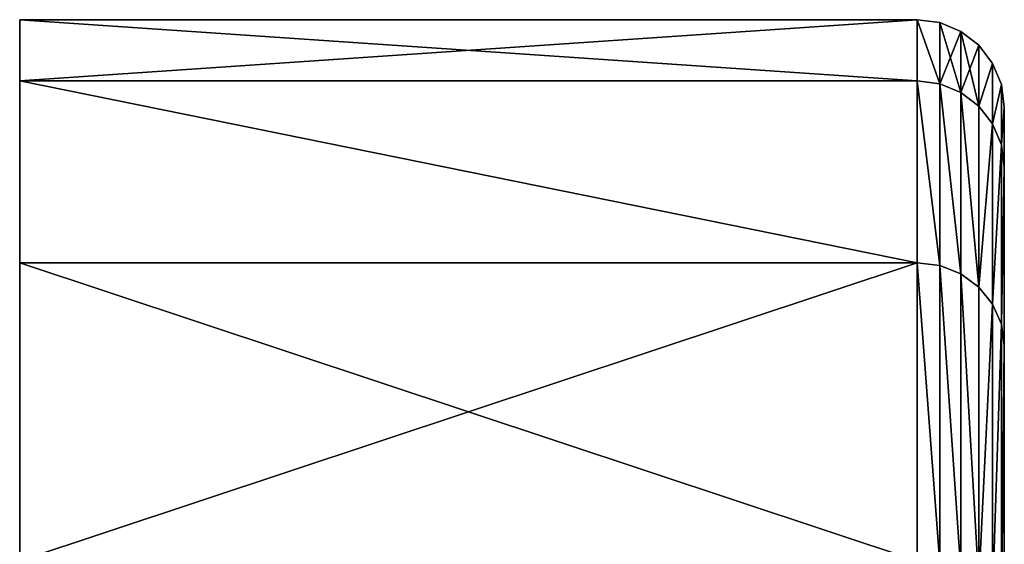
# Model space of a CAD drawing. Extents: x -0.1 to 19.2, y 0 to 39.3.
# Tile 45 of 215: x 0 to 0.565, y 35.284 to 35.585. Entities that reach past the tile are written whole.
import ezdxf

# ---------------------------------------------------------------- set-up
doc = ezdxf.new("R2010")
doc.units = 0
doc.header["$LTSCALE"] = 2.54
doc.layers.get('0').update_dxf_attribs({"color": 13, "linetype": 'CONTINUOUS'})

# ---------------------------------------------------------------- blocks, each defined once
blk = doc.blocks.new('GRUPUJ_51')
at = {"color": 41}
for p, q in [((0, 5.7, 7.3515), (0.51484, 5.7, 7.3515)), ((0, 5.7, 7.3515), (0.51484, 5.7, 7.3515)), ((0.51484, 5.7, 7.3515), (0.51484, 5.66491, 6.90567)), ((0.51484, 5.66491, 7.79734), (0.51484, 5.7, 7.3515)), ((0.51484, 5.66491, 7.79734), (0.51484, 5.7, 7.3515)), ((0.51484, 5.7, 7.3515), (0.52778, 5.69829, 7.3515)), ((0.51484, 5.7, 7.3515), (0.51484, 5.66491, 6.90567)), ((0.51484, 5.7, 7.3515), (0.52778, 5.69829, 7.3515)), ((0.52778, 5.66322, 6.90593), (0.52778, 5.69829, 7.3515)), ((0.52778, 5.69829, 7.3515), (0.53984, 5.69328, 7.3515)), ((0.52778, 5.69829, 7.3515), (0.52778, 5.66322, 7.79708)), ((0.52778, 5.69829, 7.3515), (0.52778, 5.66322, 7.79708)), ((0.52778, 5.69829, 7.3515), (0.53984, 5.69328, 7.3515)), ((0.52778, 5.66322, 6.90593), (0.52778, 5.69829, 7.3515)), ((0.53984, 5.65828, 6.90672), (0.53984, 5.69328, 7.3515)), ((0.53984, 5.65828, 6.90672), (0.53984, 5.69328, 7.3515)), ((0.53984, 5.69328, 7.3515), (0.5502, 5.68531, 7.3515)), ((0.53984, 5.69328, 7.3515), (0.53984, 5.65828, 7.79629)), ((0.53984, 5.69328, 7.3515), (0.5502, 5.68531, 7.3515)), ((0.53984, 5.69328, 7.3515), (0.53984, 5.65828, 7.79629)), ((0.5502, 5.6504, 6.90796), (0.5502, 5.68531, 7.3515)), ((0.5502, 5.68531, 7.3515), (0.5502, 5.6504, 7.79504)), ((0.5502, 5.6504, 6.90796), (0.5502, 5.68531, 7.3515)), ((0.5502, 5.68531, 7.3515), (0.55815, 5.67492, 7.3515)), ((0.5502, 5.68531, 7.3515), (0.5502, 5.6504, 7.79504)), ((0.5502, 5.68531, 7.3515), (0.55815, 5.67492, 7.3515)), ((0.55815, 5.64014, 6.90959), (0.55815, 5.67492, 7.3515)), ((0.55815, 5.67492, 7.3515), (0.55815, 5.64014, 7.79342)), ((0.55815, 5.67492, 7.3515), (0.55815, 5.64014, 7.79342)), ((0.55815, 5.67492, 7.3515), (0.56314, 5.66283, 7.3515)), ((0.55815, 5.64014, 6.90959), (0.55815, 5.67492, 7.3515)), ((0.55815, 5.67492, 7.3515), (0.56314, 5.66283, 7.3515)), ((0, 5.66491, 6.90567), (0.51484, 5.66491, 6.90567)), ((0, 5.66491, 6.90567), (0.51484, 5.66491, 6.90567)), ((0, 5.66491, 7.79734), (0.51484, 5.66491, 7.79734)), ((0, 5.66491, 7.79734), (0.51484, 5.66491, 7.79734)), ((0.51484, 5.66491, 6.90567), (0.51484, 5.56051, 6.47081)), ((0.51484, 5.56051, 8.2322), (0.51484, 5.66491, 7.79734)), ((0.51484, 5.66491, 6.90567), (0.51484, 5.56051, 6.47081)), ((0.51484, 5.66491, 6.90567), (0.52778, 5.66322, 6.90593)), ((0.51484, 5.56051, 8.2322), (0.51484, 5.66491, 7.79734)), ((0.51484, 5.66491, 7.79734), (0.52778, 5.66322, 7.79708)), ((0.51484, 5.66491, 7.79734), (0.52778, 5.66322, 7.79708)), ((0.51484, 5.66491, 6.90567), (0.52778, 5.66322, 6.90593)), ((0.52778, 5.55889, 6.47133), (0.52778, 5.66322, 6.90593)), ((0.52778, 5.66322, 6.90593), (0.53984, 5.65828, 6.90672)), ((0.52778, 5.66322, 6.90593), (0.53984, 5.65828, 6.90672)), ((0.52778, 5.55889, 6.47133), (0.52778, 5.66322, 6.90593)), ((0.52778, 5.66322, 7.79708), (0.52778, 5.55889, 8.23167)), ((0.52778, 5.66322, 7.79708), (0.52778, 5.55889, 8.23167)), ((0.53984, 5.65828, 7.79629), (0.52778, 5.66322, 7.79708)), ((0.53984, 5.65828, 7.79629), (0.52778, 5.66322, 7.79708)), ((0.56314, 5.66283, 7.3515), (0.56314, 5.6282, 7.79153)), ((0.56314, 5.66283, 7.3515), (0.56484, 5.64985, 7.3515)), ((0.56314, 5.66283, 7.3515), (0.56314, 5.6282, 7.79153)), ((0.56314, 5.6282, 6.91148), (0.56314, 5.66283, 7.3515)), ((0.56314, 5.66283, 7.3515), (0.56484, 5.64985, 7.3515)), ((0.56314, 5.6282, 6.91148), (0.56314, 5.66283, 7.3515)), ((0.53984, 5.55412, 6.47288), (0.53984, 5.65828, 6.90672)), ((0.53984, 5.65828, 6.90672), (0.5502, 5.6504, 6.90796)), ((0.53984, 5.55412, 6.47288), (0.53984, 5.65828, 6.90672)), ((0.53984, 5.65828, 6.90672), (0.5502, 5.6504, 6.90796)), ((0.53984, 5.65828, 7.79629), (0.53984, 5.55412, 8.23013)), ((0.53984, 5.65828, 7.79629), (0.53984, 5.55412, 8.23013)), ((0.5502, 5.6504, 7.79504), (0.53984, 5.65828, 7.79629)), ((0.5502, 5.6504, 7.79504), (0.53984, 5.65828, 7.79629)), ((0.5502, 5.54654, 6.47535), (0.5502, 5.6504, 6.90796)), ((0.5502, 5.54654, 6.47535), (0.5502, 5.6504, 6.90796)), ((0.5502, 5.6504, 6.90796), (0.55815, 5.64014, 6.90959)), ((0.5502, 5.6504, 7.79504), (0.5502, 5.54654, 8.22766)), ((0.55815, 5.64014, 7.79342), (0.5502, 5.6504, 7.79504)), ((0.5502, 5.6504, 7.79504), (0.5502, 5.54654, 8.22766)), ((0.5502, 5.6504, 6.90796), (0.55815, 5.64014, 6.90959)), ((0.55815, 5.64014, 7.79342), (0.5502, 5.6504, 7.79504)), ((0.56484, 5.64985, 7.3515), (0.56484, 5.61537, 6.91351)), ((0.56484, 5.61537, 7.7895), (0.56484, 5.64985, 7.3515)), ((0.56484, 5.61537, 7.7895), (0.56484, 5.64985, 7.3515)), ((0.56484, 5.64985, 7.3515), (0.56484, 5.61537, 6.91351)), ((0.55815, 5.53666, 6.47856), (0.55815, 5.64014, 6.90959)), ((0.55815, 5.64014, 6.90959), (0.56314, 5.6282, 6.91148)), ((0.55815, 5.53666, 6.47856), (0.55815, 5.64014, 6.90959)), ((0.55815, 5.64014, 7.79342), (0.55815, 5.53666, 8.22445)), ((0.56314, 5.6282, 7.79153), (0.55815, 5.64014, 7.79342)), ((0.55815, 5.64014, 7.79342), (0.55815, 5.53666, 8.22445)), ((0.56314, 5.6282, 7.79153), (0.55815, 5.64014, 7.79342)), ((0.55815, 5.64014, 6.90959), (0.56314, 5.6282, 6.91148)), ((0.56314, 5.52516, 6.48229), (0.56314, 5.6282, 6.91148)), ((0.56314, 5.6282, 6.91148), (0.56484, 5.61537, 6.91351)), ((0.56314, 5.52516, 6.48229), (0.56314, 5.6282, 6.91148)), ((0.56314, 5.6282, 7.79153), (0.56314, 5.52516, 8.22072)), ((0.56314, 5.6282, 7.79153), (0.56314, 5.52516, 8.22072)), ((0.56484, 5.61537, 7.7895), (0.56314, 5.6282, 7.79153)), ((0.56484, 5.61537, 7.7895), (0.56314, 5.6282, 7.79153)), ((0.56314, 5.6282, 6.91148), (0.56484, 5.61537, 6.91351)), ((0.56484, 5.61537, 6.91351), (0.56484, 5.51281, 6.4863)), ((0.56484, 5.61537, 6.91351), (0.56484, 5.51281, 6.4863)), ((0.56484, 5.51281, 8.2167), (0.56484, 5.61537, 7.7895)), ((0.56484, 5.51281, 8.2167), (0.56484, 5.61537, 7.7895)), ((0, 5.56051, 6.47081), (0.51484, 5.56051, 6.47081)), ((0, 5.56051, 6.47081), (0.51484, 5.56051, 6.47081)), ((0, 5.56051, 8.2322), (0.51484, 5.56051, 8.2322)), ((0, 5.56051, 8.2322), (0.51484, 5.56051, 8.2322)), ((0.51484, 5.56051, 6.47081), (0.51484, 5.38937, 6.05763)), ((0.51484, 5.38937, 8.64538), (0.51484, 5.56051, 8.2322)), ((0.51484, 5.56051, 6.47081), (0.51484, 5.38937, 6.05763)), ((0.51484, 5.56051, 6.47081), (0.52778, 5.55889, 6.47133)), ((0.51484, 5.56051, 6.47081), (0.52778, 5.55889, 6.47133)), ((0.51484, 5.38937, 8.64538), (0.51484, 5.56051, 8.2322)), ((0.51484, 5.56051, 8.2322), (0.52778, 5.55889, 8.23167)), ((0.51484, 5.56051, 8.2322), (0.52778, 5.55889, 8.23167)), ((0.52778, 5.38785, 6.05841), (0.52778, 5.55889, 6.47133)), ((0.53984, 5.55412, 6.47288), (0.52778, 5.55889, 6.47133)), ((0.52778, 5.38785, 6.05841), (0.52778, 5.55889, 6.47133)), ((0.53984, 5.55412, 6.47288), (0.52778, 5.55889, 6.47133)), ((0.52778, 5.55889, 8.23167), (0.52778, 5.38785, 8.6446)), ((0.52778, 5.55889, 8.23167), (0.53984, 5.55412, 8.23013)), ((0.52778, 5.55889, 8.23167), (0.52778, 5.38785, 8.6446)), ((0.52778, 5.55889, 8.23167), (0.53984, 5.55412, 8.23013)), ((0.53984, 5.38338, 6.06068), (0.53984, 5.55412, 6.47288)), ((0.5502, 5.54654, 6.47535), (0.53984, 5.55412, 6.47288)), ((0.5502, 5.54654, 6.47535), (0.53984, 5.55412, 6.47288)), ((0.53984, 5.38338, 6.06068), (0.53984, 5.55412, 6.47288)), ((0.53984, 5.55412, 8.23013), (0.53984, 5.38338, 8.64233)), ((0.53984, 5.55412, 8.23013), (0.53984, 5.38338, 8.64233)), ((0.53984, 5.55412, 8.23013), (0.5502, 5.54654, 8.22766)), ((0.53984, 5.55412, 8.23013), (0.5502, 5.54654, 8.22766)), ((0.5502, 5.37628, 6.0643), (0.5502, 5.54654, 6.47535)), ((0.5502, 5.37628, 6.0643), (0.5502, 5.54654, 6.47535)), ((0.55815, 5.53666, 6.47856), (0.5502, 5.54654, 6.47535)), ((0.55815, 5.53666, 6.47856), (0.5502, 5.54654, 6.47535)), ((0.5502, 5.54654, 8.22766), (0.5502, 5.37628, 8.63871)), ((0.5502, 5.54654, 8.22766), (0.55815, 5.53666, 8.22445)), ((0.5502, 5.54654, 8.22766), (0.5502, 5.37628, 8.63871)), ((0.5502, 5.54654, 8.22766), (0.55815, 5.53666, 8.22445)), ((0.55815, 5.36702, 6.06902), (0.55815, 5.53666, 6.47856)), ((0.55815, 5.36702, 6.06902), (0.55815, 5.53666, 6.47856)), ((0.56314, 5.52516, 6.48229), (0.55815, 5.53666, 6.47856)), ((0.56314, 5.52516, 6.48229), (0.55815, 5.53666, 6.47856)), ((0.55815, 5.53666, 8.22445), (0.56314, 5.52516, 8.22072)), ((0.55815, 5.53666, 8.22445), (0.55815, 5.36702, 8.63399)), ((0.55815, 5.53666, 8.22445), (0.55815, 5.36702, 8.63399)), ((0.55815, 5.53666, 8.22445), (0.56314, 5.52516, 8.22072)), ((0.56484, 5.51281, 6.4863), (0.56314, 5.52516, 6.48229)), ((0.56314, 5.35625, 6.07451), (0.56314, 5.52516, 6.48229)), ((0.56314, 5.35625, 6.07451), (0.56314, 5.52516, 6.48229)), ((0.56484, 5.51281, 6.4863), (0.56314, 5.52516, 6.48229)), ((0.56314, 5.52516, 8.22072), (0.56314, 5.35625, 8.6285)), ((0.56314, 5.52516, 8.22072), (0.56484, 5.51281, 8.2167)), ((0.56314, 5.52516, 8.22072), (0.56484, 5.51281, 8.2167)), ((0.56314, 5.52516, 8.22072), (0.56314, 5.35625, 8.6285)), ((0.56484, 5.51281, 6.4863), (0.56484, 5.34468, 6.0804)), ((0.56484, 5.51281, 6.4863), (0.56484, 5.34468, 6.0804)), ((0.56484, 5.34468, 8.62261), (0.56484, 5.51281, 8.2167)), ((0.56484, 5.34468, 8.62261), (0.56484, 5.51281, 8.2167))]:
    blk.add_line(p, q, dxfattribs=at)
at = {"color": 41, "extrusion": (1, 0, 0)}
blk.add_circle((2.85, 7.3515), 2.85, dxfattribs=at)
blk.add_circle((2.85, 7.3515), 2.85, dxfattribs=at)
blk.add_circle((2.85, 7.3515), 2.85, dxfattribs=at)
blk.add_circle((2.85, 7.3515), 2.85, dxfattribs=at)
blk.add_circle((2.85, 7.3515), 2.85, dxfattribs=at)
blk.add_circle((2.85, 7.3515), 2.85, dxfattribs=at)
blk.add_circle((2.85, 7.3515), 2.85, dxfattribs=at)
blk.add_circle((2.85, 7.3515), 2.85, dxfattribs=at)
blk.add_circle((2.85, 7.3515), 2.85, dxfattribs=at)
blk.add_circle((2.85, 7.3515), 2.85, dxfattribs=at)
blk.add_circle((2.85, 7.3515), 2.85, dxfattribs=at)
blk.add_circle((2.85, 7.3515), 2.85, dxfattribs=at)
blk.add_circle((2.85, 7.3515), 2.85, dxfattribs=at)
blk.add_circle((2.85, 7.3515), 2.85, dxfattribs=at)
blk.add_circle((2.85, 7.3515), 2.85, dxfattribs=at)
blk.add_circle((2.85, 7.3515), 2.85, dxfattribs=at)
blk.add_circle((2.85, 7.3515), 2.85, dxfattribs=at)
blk.add_circle((2.85, 7.3515), 2.85, dxfattribs=at)
blk.add_circle((2.85, 7.3515), 2.85, dxfattribs=at)
blk.add_circle((2.85, 7.3515), 2.85, dxfattribs=at)
blk.add_circle((2.85, 7.3515), 2.85, dxfattribs=at)
blk.add_circle((2.85, 7.3515), 2.85, dxfattribs=at)
blk.add_circle((2.85, 7.3515), 2.85, dxfattribs=at)
blk.add_circle((2.85, 7.3515), 2.85, dxfattribs=at)
blk.add_circle((2.85, 7.3515), 2.85, dxfattribs=at)
blk.add_circle((2.85, 7.3515), 2.85, dxfattribs=at)
blk.add_circle((2.85, 7.3515), 2.85, dxfattribs=at)
blk.add_circle((2.85, 7.3515), 2.85, dxfattribs=at)
blk.add_circle((2.85, 7.3515), 2.85, dxfattribs=at)
blk.add_circle((2.85, 7.3515), 2.85, dxfattribs=at)
blk.add_circle((2.85, 7.3515), 2.85, dxfattribs=at)
blk.add_circle((2.85, 7.3515), 2.85, dxfattribs=at)
blk.add_circle((2.85, 7.3515), 2.85, dxfattribs=at)
blk.add_circle((2.85, 7.3515), 2.85, dxfattribs=at)
blk.add_circle((2.85, 7.3515), 2.85, dxfattribs=at)
blk.add_circle((2.85, 7.3515), 2.85, dxfattribs=at)
blk.add_circle((2.85, 7.3515), 2.85, dxfattribs=at)
blk.add_circle((2.85, 7.3515), 2.85, dxfattribs=at)
blk.add_circle((2.85, 7.3515), 2.85, dxfattribs=at)
blk.add_circle((2.85, 7.3515), 2.85, dxfattribs=at)
blk.add_circle((2.85, 7.3515), 2.85, dxfattribs=at)
at = {"color": 41}
mesh = blk.add_polyface(dxfattribs=at)
corners = [(0, 5.7, 7.3515), (0.51484, 5.66491, 6.90567), (0, 5.66491, 6.90567), (0.51484, 5.7, 7.3515)]
mesh.append_faces([[corners[k] for k in face] for face in [(0, 1, 2), (1, 0, 3)]], dxfattribs={"vtx0": -1, "color": 41})
mesh = blk.add_polyface(dxfattribs=at)
corners = [(0, 5.66491, 7.79734), (0.51484, 5.7, 7.3515), (0, 5.7, 7.3515), (0.51484, 5.66491, 7.79734)]
mesh.append_faces([[corners[k] for k in face] for face in [(0, 1, 2), (1, 0, 3)]], dxfattribs={"vtx0": -1, "color": 41})
mesh = blk.add_polyface(dxfattribs=at)
corners = [(0, 0.03509, 7.79734), (0, 0.03509, 6.90567), (0, 0, 7.3515), (0, 0.13949, 8.2322), (0, 0.13949, 6.47081), (0, 0.31063, 8.64538), (0, 0.31063, 6.05763), (0, 0.5443, 9.02669), (0, 0.5443, 5.67632), (0, 0.83475, 9.36676), (0, 0.83475, 5.33625), (0, 1.17481, 9.6572), (0, 1.17481, 5.04581), (0, 1.55613, 9.89087), (0, 1.55613, 4.81214), (0, 1.9693, 10.06202), (0, 1.9693, 4.64099), (0, 2.40416, 10.16642), (0, 2.40416, 4.53659), (0, 2.85, 10.2015), (0, 2.85, 4.5015), (0, 3.29584, 10.16642), (0, 3.29584, 4.53659), (0, 3.7307, 10.06202), (0, 3.7307, 4.64099), (0, 4.14387, 9.89087), (0, 4.14387, 4.81214), (0, 4.52519, 9.6572), (0, 4.52519, 5.04581), (0, 4.86525, 9.36676), (0, 4.86525, 5.33625), (0, 5.1557, 9.02669), (0, 5.1557, 5.67632), (0, 5.38937, 8.64538), (0, 5.38937, 6.05763), (0, 5.56051, 8.2322), (0, 5.56051, 6.47081), (0, 5.66491, 7.79734), (0, 5.66491, 6.90567), (0, 5.7, 7.3515)]
mesh.append_faces([[corners[k] for k in face] for face in [(0, 1, 2), (38, 37, 39)]], dxfattribs={"vtx0": -1, "color": 41})
mesh.append_faces([[corners[k] for k in face] for face in [(1, 3, 4), (4, 5, 6), (6, 7, 8), (8, 9, 10), (10, 11, 12), (12, 13, 14), (14, 15, 16), (16, 17, 18), (18, 19, 20), (20, 21, 22), (22, 23, 24), (24, 25, 26), (26, 27, 28), (28, 29, 30), (30, 31, 32), (32, 33, 34), (34, 35, 36), (36, 37, 38)]], dxfattribs={"vtx0": -1, "vtx1": -1, "color": 41})
mesh.append_faces([[corners[k] for k in face] for face in [(1, 0, 3), (4, 3, 5), (6, 5, 7), (8, 7, 9), (10, 9, 11), (12, 11, 13), (14, 13, 15), (16, 15, 17), (18, 17, 19), (20, 19, 21), (22, 21, 23), (24, 23, 25), (26, 25, 27), (28, 27, 29), (30, 29, 31), (32, 31, 33), (34, 33, 35), (36, 35, 37)]], dxfattribs={"vtx0": -1, "vtx2": -1, "color": 41})
mesh = blk.add_polyface(dxfattribs=at)
corners = [(0.51484, 5.7, 7.3515), (0.52778, 5.66322, 7.79708), (0.52778, 5.69829, 7.3515), (0.51484, 5.66491, 7.79734)]
mesh.append_faces([[corners[k] for k in face] for face in [(0, 1, 2), (1, 0, 3)]], dxfattribs={"vtx0": -1, "color": 41})
mesh = blk.add_polyface(dxfattribs=at)
corners = [(0.51484, 5.7, 7.3515), (0.52778, 5.66322, 6.90593), (0.51484, 5.66491, 6.90567), (0.52778, 5.69829, 7.3515)]
mesh.append_faces([[corners[k] for k in face] for face in [(0, 1, 2), (1, 0, 3)]], dxfattribs={"vtx0": -1, "color": 41})
mesh = blk.add_polyface(dxfattribs=at)
corners = [(0.52778, 5.69829, 7.3515), (0.53984, 5.65828, 6.90672), (0.52778, 5.66322, 6.90593), (0.53984, 5.69328, 7.3515)]
mesh.append_faces([[corners[k] for k in face] for face in [(0, 1, 2), (1, 0, 3)]], dxfattribs={"vtx0": -1, "color": 41})
mesh = blk.add_polyface(dxfattribs=at)
corners = [(0.52778, 5.66322, 7.79708), (0.53984, 5.69328, 7.3515), (0.52778, 5.69829, 7.3515), (0.53984, 5.65828, 7.79629)]
mesh.append_faces([[corners[k] for k in face] for face in [(0, 1, 2), (1, 0, 3)]], dxfattribs={"vtx0": -1, "color": 41})
mesh = blk.add_polyface(dxfattribs=at)
corners = [(0.53984, 5.69328, 7.3515), (0.5502, 5.6504, 6.90796), (0.53984, 5.65828, 6.90672), (0.5502, 5.68531, 7.3515)]
mesh.append_faces([[corners[k] for k in face] for face in [(0, 1, 2), (1, 0, 3)]], dxfattribs={"vtx0": -1, "color": 41})
mesh = blk.add_polyface(dxfattribs=at)
corners = [(0.53984, 5.65828, 7.79629), (0.5502, 5.68531, 7.3515), (0.53984, 5.69328, 7.3515), (0.5502, 5.6504, 7.79504)]
mesh.append_faces([[corners[k] for k in face] for face in [(0, 1, 2), (1, 0, 3)]], dxfattribs={"vtx0": -1, "color": 41})
mesh = blk.add_polyface(dxfattribs=at)
corners = [(0.5502, 5.6504, 6.90796), (0.55815, 5.67492, 7.3515), (0.55815, 5.64014, 6.90959), (0.5502, 5.68531, 7.3515)]
mesh.append_faces([[corners[k] for k in face] for face in [(0, 1, 2), (1, 0, 3)]], dxfattribs={"vtx0": -1, "color": 41})
mesh = blk.add_polyface(dxfattribs=at)
corners = [(0.55815, 5.67492, 7.3515), (0.5502, 5.6504, 7.79504), (0.55815, 5.64014, 7.79342), (0.5502, 5.68531, 7.3515)]
mesh.append_faces([[corners[k] for k in face] for face in [(0, 1, 2), (1, 0, 3)]], dxfattribs={"vtx0": -1, "color": 41})
mesh = blk.add_polyface(dxfattribs=at)
corners = [(0.56314, 5.66283, 7.3515), (0.55815, 5.64014, 7.79342), (0.56314, 5.6282, 7.79153), (0.55815, 5.67492, 7.3515)]
mesh.append_faces([[corners[k] for k in face] for face in [(0, 1, 2), (1, 0, 3)]], dxfattribs={"vtx0": -1, "color": 41})
mesh = blk.add_polyface(dxfattribs=at)
corners = [(0.55815, 5.64014, 6.90959), (0.56314, 5.66283, 7.3515), (0.56314, 5.6282, 6.91148), (0.55815, 5.67492, 7.3515)]
mesh.append_faces([[corners[k] for k in face] for face in [(0, 1, 2), (1, 0, 3)]], dxfattribs={"vtx0": -1, "color": 41})
mesh = blk.add_polyface(dxfattribs=at)
corners = [(0, 5.66491, 6.90567), (0.51484, 5.56051, 6.47081), (0, 5.56051, 6.47081), (0.51484, 5.66491, 6.90567)]
mesh.append_faces([[corners[k] for k in face] for face in [(0, 1, 2), (1, 0, 3)]], dxfattribs={"vtx0": -1, "color": 41})
mesh = blk.add_polyface(dxfattribs=at)
corners = [(0, 5.66491, 7.79734), (0.51484, 5.56051, 8.2322), (0.51484, 5.66491, 7.79734), (0, 5.56051, 8.2322)]
mesh.append_faces([[corners[k] for k in face] for face in [(0, 1, 2), (1, 0, 3)]], dxfattribs={"vtx0": -1, "color": 41})
mesh = blk.add_polyface(dxfattribs=at)
corners = [(0.51484, 5.66491, 6.90567), (0.52778, 5.55889, 6.47133), (0.51484, 5.56051, 6.47081), (0.52778, 5.66322, 6.90593)]
mesh.append_faces([[corners[k] for k in face] for face in [(0, 1, 2), (1, 0, 3)]], dxfattribs={"vtx0": -1, "color": 41})
mesh = blk.add_polyface(dxfattribs=at)
corners = [(0.51484, 5.66491, 7.79734), (0.52778, 5.55889, 8.23167), (0.52778, 5.66322, 7.79708), (0.51484, 5.56051, 8.2322)]
mesh.append_faces([[corners[k] for k in face] for face in [(0, 1, 2), (1, 0, 3)]], dxfattribs={"vtx0": -1, "color": 41})
mesh = blk.add_polyface(dxfattribs=at)
corners = [(0.52778, 5.66322, 6.90593), (0.53984, 5.55412, 6.47288), (0.52778, 5.55889, 6.47133), (0.53984, 5.65828, 6.90672)]
mesh.append_faces([[corners[k] for k in face] for face in [(0, 1, 2), (1, 0, 3)]], dxfattribs={"vtx0": -1, "color": 41})
mesh = blk.add_polyface(dxfattribs=at)
corners = [(0.52778, 5.66322, 7.79708), (0.53984, 5.55412, 8.23013), (0.53984, 5.65828, 7.79629), (0.52778, 5.55889, 8.23167)]
mesh.append_faces([[corners[k] for k in face] for face in [(0, 1, 2), (1, 0, 3)]], dxfattribs={"vtx0": -1, "color": 41})
mesh = blk.add_polyface(dxfattribs=at)
corners = [(0.56484, 5.64985, 7.3515), (0.56314, 5.6282, 7.79153), (0.56484, 5.61537, 7.7895), (0.56314, 5.66283, 7.3515)]
mesh.append_faces([[corners[k] for k in face] for face in [(0, 1, 2), (1, 0, 3)]], dxfattribs={"vtx0": -1, "color": 41})
mesh = blk.add_polyface(dxfattribs=at)
corners = [(0.56314, 5.6282, 6.91148), (0.56484, 5.64985, 7.3515), (0.56484, 5.61537, 6.91351), (0.56314, 5.66283, 7.3515)]
mesh.append_faces([[corners[k] for k in face] for face in [(0, 1, 2), (1, 0, 3)]], dxfattribs={"vtx0": -1, "color": 41})
mesh = blk.add_polyface(dxfattribs=at)
corners = [(0.53984, 5.65828, 6.90672), (0.5502, 5.54654, 6.47535), (0.53984, 5.55412, 6.47288), (0.5502, 5.6504, 6.90796)]
mesh.append_faces([[corners[k] for k in face] for face in [(0, 1, 2), (1, 0, 3)]], dxfattribs={"vtx0": -1, "color": 41})
mesh = blk.add_polyface(dxfattribs=at)
corners = [(0.53984, 5.65828, 7.79629), (0.5502, 5.54654, 8.22766), (0.5502, 5.6504, 7.79504), (0.53984, 5.55412, 8.23013)]
mesh.append_faces([[corners[k] for k in face] for face in [(0, 1, 2), (1, 0, 3)]], dxfattribs={"vtx0": -1, "color": 41})
mesh = blk.add_polyface(dxfattribs=at)
corners = [(0.5502, 5.54654, 6.47535), (0.55815, 5.64014, 6.90959), (0.55815, 5.53666, 6.47856), (0.5502, 5.6504, 6.90796)]
mesh.append_faces([[corners[k] for k in face] for face in [(0, 1, 2), (1, 0, 3)]], dxfattribs={"vtx0": -1, "color": 41})
mesh = blk.add_polyface(dxfattribs=at)
corners = [(0.55815, 5.64014, 7.79342), (0.5502, 5.54654, 8.22766), (0.55815, 5.53666, 8.22445), (0.5502, 5.6504, 7.79504)]
mesh.append_faces([[corners[k] for k in face] for face in [(0, 1, 2), (1, 0, 3)]], dxfattribs={"vtx0": -1, "color": 41})
mesh = blk.add_polyface(dxfattribs=at)
corners = [(0.56484, 1.20429, 5.08638), (0.56484, 1.22534, 7.09418), (0.56484, 1.20508, 7.3515), (0.56484, 1.5789, 4.85682), (0.56484, 1.28559, 6.8432), (0.56484, 1.38437, 6.60473), (0.56484, 1.51923, 6.38465), (0.56484, 1.68687, 6.18837), (0.56484, 1.9848, 4.68869), (0.56484, 1.88314, 6.02074), (0.56484, 2.10322, 5.88587), (0.56484, 2.41201, 4.58613), (0.56484, 2.34169, 5.7871), (0.56484, 2.59268, 5.72684), (0.56484, 2.85, 4.55166), (0.56484, 2.85, 5.70659), (0.56484, 3.10732, 5.72684), (0.56484, 3.28799, 4.58613), (0.56484, 3.35831, 5.7871), (0.56484, 3.7152, 4.68869), (0.56484, 3.59678, 5.88587), (0.56484, 3.81686, 6.02074), (0.56484, 4.1211, 4.85682), (0.56484, 4.01313, 6.18837), (0.56484, 4.18077, 6.38465), (0.56484, 4.49571, 5.08638), (0.56484, 4.31563, 6.60473), (0.56484, 4.41441, 6.8432), (0.56484, 4.47466, 7.09418), (0.56484, 4.49492, 7.3515), (0.56484, 4.49571, 9.61663), (0.56484, 4.82979, 9.33129), (0.56484, 4.82979, 5.37171), (0.56484, 5.11512, 8.99721), (0.56484, 5.11512, 5.7058), (0.56484, 5.34468, 8.62261), (0.56484, 5.34468, 6.0804), (0.56484, 5.51281, 8.2167), (0.56484, 5.51281, 6.4863), (0.56484, 5.61537, 7.7895), (0.56484, 5.61537, 6.91351), (0.56484, 5.64985, 7.3515), (0.56484, 0.08463, 6.91351), (0.56484, 0.08463, 7.7895), (0.56484, 0.05015, 7.3515), (0.56484, 0.18719, 8.2167), (0.56484, 0.18719, 6.4863), (0.56484, 0.35532, 8.62261), (0.56484, 0.35532, 6.0804), (0.56484, 0.58488, 8.99721), (0.56484, 0.58488, 5.7058), (0.56484, 0.87021, 9.33129), (0.56484, 0.87021, 5.37171), (0.56484, 1.20429, 9.61663), (0.56484, 1.22534, 7.60883), (0.56484, 1.5789, 9.84618), (0.56484, 1.28559, 7.85981), (0.56484, 1.38437, 8.09828), (0.56484, 1.51923, 8.31836), (0.56484, 1.68687, 8.51464), (0.56484, 1.9848, 10.01432), (0.56484, 1.88314, 8.68227), (0.56484, 2.10322, 8.81714), (0.56484, 2.41201, 10.11688), (0.56484, 2.34169, 8.91591), (0.56484, 2.59268, 8.97617), (0.56484, 2.85, 10.15135), (0.56484, 2.85, 8.99642), (0.56484, 3.28799, 10.11688), (0.56484, 3.10732, 8.97617), (0.56484, 3.35831, 8.91591), (0.56484, 3.7152, 10.01432), (0.56484, 3.59678, 8.81714), (0.56484, 3.81686, 8.68227), (0.56484, 4.1211, 9.84618), (0.56484, 4.01313, 8.51464), (0.56484, 4.18077, 8.31836), (0.56484, 4.31563, 8.09828), (0.56484, 4.41441, 7.85981), (0.56484, 4.47466, 7.60883)]
mesh.append_faces([[corners[k] for k in face] for face in [(39, 40, 41), (42, 43, 44)]], dxfattribs={"vtx0": -1, "color": 41})
mesh.append_faces([[corners[k] for k in face] for face in [(1, 3, 4), (4, 3, 5), (5, 3, 6), (6, 3, 7), (7, 8, 9), (9, 8, 10), (10, 11, 12), (12, 11, 13), (13, 14, 15), (15, 14, 16), (16, 17, 18), (18, 19, 20), (20, 19, 21), (21, 22, 23), (23, 22, 24), (24, 25, 26), (26, 25, 27), (27, 25, 28), (28, 25, 29), (30, 25, 31), (31, 32, 33), (33, 34, 35), (35, 36, 37), (37, 38, 39), (43, 42, 45), (45, 46, 47), (47, 48, 49), (49, 50, 51), (51, 52, 53), (53, 54, 55), (55, 59, 60), (60, 62, 63), (63, 65, 66), (66, 67, 68), (68, 70, 71), (71, 73, 74), (74, 76, 30)]], dxfattribs={"vtx0": -1, "vtx1": -1, "color": 41})
mesh.append_faces([[corners[k] for k in face] for face in [(29, 25, 30), (53, 0, 2)]], dxfattribs={"vtx0": -1, "vtx1": -1, "vtx2": -1, "color": 41})
mesh.append_faces([[corners[k] for k in face] for face in [(0, 1, 2), (1, 0, 3), (7, 3, 8), (10, 8, 11), (13, 11, 14), (16, 14, 17), (18, 17, 19), (21, 19, 22), (24, 22, 25), (31, 25, 32), (33, 32, 34), (35, 34, 36), (37, 36, 38), (39, 38, 40), (45, 42, 46), (47, 46, 48), (49, 48, 50), (51, 50, 52), (53, 52, 0), (53, 2, 54), (55, 54, 56), (55, 56, 57), (55, 57, 58), (55, 58, 59), (60, 59, 61), (60, 61, 62), (63, 62, 64), (63, 64, 65), (66, 65, 67), (68, 67, 69), (68, 69, 70), (71, 70, 72), (71, 72, 73), (74, 73, 75), (74, 75, 76), (30, 76, 77), (30, 77, 78), (30, 78, 79), (30, 79, 29)]], dxfattribs={"vtx0": -1, "vtx2": -1, "color": 41})
mesh = blk.add_polyface(dxfattribs=at)
corners = [(0.55815, 5.53666, 6.47856), (0.56314, 5.6282, 6.91148), (0.56314, 5.52516, 6.48229), (0.55815, 5.64014, 6.90959)]
mesh.append_faces([[corners[k] for k in face] for face in [(0, 1, 2), (1, 0, 3)]], dxfattribs={"vtx0": -1, "color": 41})
mesh = blk.add_polyface(dxfattribs=at)
corners = [(0.56314, 5.6282, 7.79153), (0.55815, 5.53666, 8.22445), (0.56314, 5.52516, 8.22072), (0.55815, 5.64014, 7.79342)]
mesh.append_faces([[corners[k] for k in face] for face in [(0, 1, 2), (1, 0, 3)]], dxfattribs={"vtx0": -1, "color": 41})
mesh = blk.add_polyface(dxfattribs=at)
corners = [(0.56314, 5.52516, 6.48229), (0.56484, 5.61537, 6.91351), (0.56484, 5.51281, 6.4863), (0.56314, 5.6282, 6.91148)]
mesh.append_faces([[corners[k] for k in face] for face in [(0, 1, 2), (1, 0, 3)]], dxfattribs={"vtx0": -1, "color": 41})
mesh = blk.add_polyface(dxfattribs=at)
corners = [(0.56484, 5.61537, 7.7895), (0.56314, 5.52516, 8.22072), (0.56484, 5.51281, 8.2167), (0.56314, 5.6282, 7.79153)]
mesh.append_faces([[corners[k] for k in face] for face in [(0, 1, 2), (1, 0, 3)]], dxfattribs={"vtx0": -1, "color": 41})
mesh = blk.add_polyface(dxfattribs=at)
corners = [(0, 5.56051, 6.47081), (0.51484, 5.38937, 6.05763), (0, 5.38937, 6.05763), (0.51484, 5.56051, 6.47081)]
mesh.append_faces([[corners[k] for k in face] for face in [(0, 1, 2), (1, 0, 3)]], dxfattribs={"vtx0": -1, "color": 41})
mesh = blk.add_polyface(dxfattribs=at)
corners = [(0, 5.38937, 8.64538), (0.51484, 5.56051, 8.2322), (0, 5.56051, 8.2322), (0.51484, 5.38937, 8.64538)]
mesh.append_faces([[corners[k] for k in face] for face in [(0, 1, 2), (1, 0, 3)]], dxfattribs={"vtx0": -1, "color": 41})
mesh = blk.add_polyface(dxfattribs=at)
corners = [(0.51484, 5.56051, 6.47081), (0.52778, 5.38785, 6.05841), (0.51484, 5.38937, 6.05763), (0.52778, 5.55889, 6.47133)]
mesh.append_faces([[corners[k] for k in face] for face in [(0, 1, 2), (1, 0, 3)]], dxfattribs={"vtx0": -1, "color": 41})
mesh = blk.add_polyface(dxfattribs=at)
corners = [(0.51484, 5.56051, 8.2322), (0.52778, 5.38785, 8.6446), (0.52778, 5.55889, 8.23167), (0.51484, 5.38937, 8.64538)]
mesh.append_faces([[corners[k] for k in face] for face in [(0, 1, 2), (1, 0, 3)]], dxfattribs={"vtx0": -1, "color": 41})
mesh = blk.add_polyface(dxfattribs=at)
corners = [(0.52778, 5.55889, 6.47133), (0.53984, 5.38338, 6.06068), (0.52778, 5.38785, 6.05841), (0.53984, 5.55412, 6.47288)]
mesh.append_faces([[corners[k] for k in face] for face in [(0, 1, 2), (1, 0, 3)]], dxfattribs={"vtx0": -1, "color": 41})
mesh = blk.add_polyface(dxfattribs=at)
corners = [(0.52778, 5.55889, 8.23167), (0.53984, 5.38338, 8.64233), (0.53984, 5.55412, 8.23013), (0.52778, 5.38785, 8.6446)]
mesh.append_faces([[corners[k] for k in face] for face in [(0, 1, 2), (1, 0, 3)]], dxfattribs={"vtx0": -1, "color": 41})
mesh = blk.add_polyface(dxfattribs=at)
corners = [(0.53984, 5.55412, 6.47288), (0.5502, 5.37628, 6.0643), (0.53984, 5.38338, 6.06068), (0.5502, 5.54654, 6.47535)]
mesh.append_faces([[corners[k] for k in face] for face in [(0, 1, 2), (1, 0, 3)]], dxfattribs={"vtx0": -1, "color": 41})
mesh = blk.add_polyface(dxfattribs=at)
corners = [(0.53984, 5.55412, 8.23013), (0.5502, 5.37628, 8.63871), (0.5502, 5.54654, 8.22766), (0.53984, 5.38338, 8.64233)]
mesh.append_faces([[corners[k] for k in face] for face in [(0, 1, 2), (1, 0, 3)]], dxfattribs={"vtx0": -1, "color": 41})
mesh = blk.add_polyface(dxfattribs=at)
corners = [(0.5502, 5.37628, 6.0643), (0.55815, 5.53666, 6.47856), (0.55815, 5.36702, 6.06902), (0.5502, 5.54654, 6.47535)]
mesh.append_faces([[corners[k] for k in face] for face in [(0, 1, 2), (1, 0, 3)]], dxfattribs={"vtx0": -1, "color": 41})
mesh = blk.add_polyface(dxfattribs=at)
corners = [(0.55815, 5.53666, 8.22445), (0.5502, 5.37628, 8.63871), (0.55815, 5.36702, 8.63399), (0.5502, 5.54654, 8.22766)]
mesh.append_faces([[corners[k] for k in face] for face in [(0, 1, 2), (1, 0, 3)]], dxfattribs={"vtx0": -1, "color": 41})
mesh = blk.add_polyface(dxfattribs=at)
corners = [(0.55815, 5.36702, 6.06902), (0.56314, 5.52516, 6.48229), (0.56314, 5.35625, 6.07451), (0.55815, 5.53666, 6.47856)]
mesh.append_faces([[corners[k] for k in face] for face in [(0, 1, 2), (1, 0, 3)]], dxfattribs={"vtx0": -1, "color": 41})
mesh = blk.add_polyface(dxfattribs=at)
corners = [(0.56314, 5.52516, 8.22072), (0.55815, 5.36702, 8.63399), (0.56314, 5.35625, 8.6285), (0.55815, 5.53666, 8.22445)]
mesh.append_faces([[corners[k] for k in face] for face in [(0, 1, 2), (1, 0, 3)]], dxfattribs={"vtx0": -1, "color": 41})
mesh = blk.add_polyface(dxfattribs=at)
corners = [(0.56314, 5.35625, 6.07451), (0.56484, 5.51281, 6.4863), (0.56484, 5.34468, 6.0804), (0.56314, 5.52516, 6.48229)]
mesh.append_faces([[corners[k] for k in face] for face in [(0, 1, 2), (1, 0, 3)]], dxfattribs={"vtx0": -1, "color": 41})
mesh = blk.add_polyface(dxfattribs=at)
corners = [(0.56484, 5.51281, 8.2167), (0.56314, 5.35625, 8.6285), (0.56484, 5.34468, 8.62261), (0.56314, 5.52516, 8.22072)]
mesh.append_faces([[corners[k] for k in face] for face in [(0, 1, 2), (1, 0, 3)]], dxfattribs={"vtx0": -1, "color": 41})
blk = doc.blocks.new('GRUPUJ_55')
at = {"color": 41}
blk.add_blockref('GRUPUJ_51', (0, 29.88483, 46.85759), dxfattribs=at)

msp = doc.modelspace()

# ---------------------------------------------------------------- block references
at = {"color": 0}
msp.add_blockref('GRUPUJ_55', (0, 0), dxfattribs=at)

doc.saveas('drawing.dxf')
